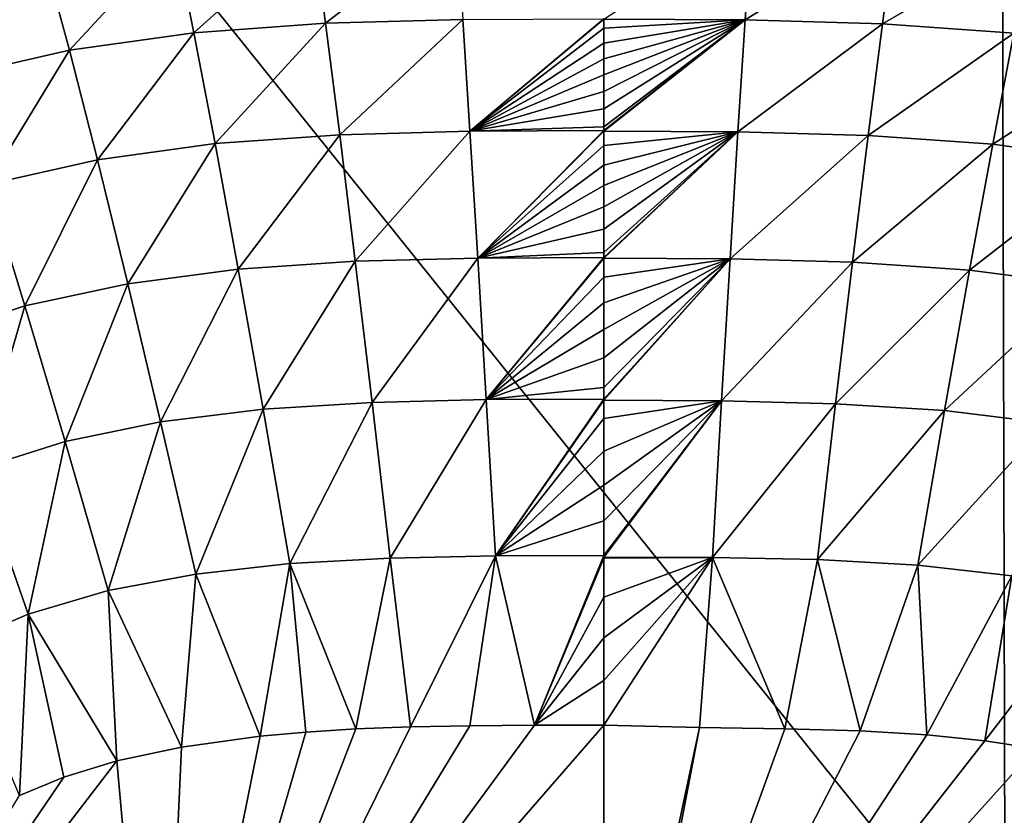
# Model space of a CAD drawing. Header units: metres. Extents: x -82 to 113, y -109 to 109.
# Tile 249 of 256: x -13.09 to -4.69, y 93.7 to 100.49. Entities that reach past the tile are written whole.
import ezdxf

# ---------------------------------------------------------------- set-up
doc = ezdxf.new("R2010")
doc.units = ezdxf.units.M
doc.layers.add('solid_20_382_013_XXX', color=7, linetype='CONTINUOUS')

msp = doc.modelspace()

# ---------------------------------------------------------------- linework, layer by layer
at = {"layer": 'solid_20_382_013_XXX'}
for points in [[(-4.687131, 92.192299, -22.700596), (-4.715219, 103.393425, -22.535793), (-13.597231, 103.287521, -22.65263)], [(-4.123296, 103.373566, -22.530018), (-4.715219, 103.393425, -22.535793), (-4.687131, 92.192299, -22.700596)], [(-4.687131, 92.192299, -22.700596), (-13.597231, 103.287521, -22.65263), (-13.58994, 91.607414, -22.789682)], [(-11.603527, 100.373909, -56.973835), (-11.769206, 101.196297, -56.320339), (-10.592895, 101.281792, -56.307304)], [(-10.481799, 100.454857, -56.961819), (-11.603527, 100.373909, -56.973835), (-10.592895, 101.281792, -56.307304)], [(-10.481799, 100.454857, -56.961819), (-10.592895, 101.281792, -56.307304), (-9.367638, 101.316055, -56.301022)], [(-9.311711, 100.487495, -56.95607), (-10.481799, 100.454857, -56.961819), (-9.367638, 101.316055, -56.301022)], [(-6.903742, 100.483688, -56.958614), (-8.107567, 100.489929, -56.957005), (-6.847719, 101.313858, -56.303078)], [(-6.903742, 100.483688, -56.958614), (-6.847719, 101.313858, -56.303078), (-5.622679, 101.279594, -56.309361)], [(-5.733965, 100.451057, -56.964359), (-6.903742, 100.483688, -56.958614), (-5.622679, 101.279594, -56.309361)], [(-5.733965, 100.451057, -56.964359), (-5.622679, 101.279594, -56.309361), (-4.446576, 101.19413, -56.322392)], [(-12.664966, 100.226105, -56.993401), (-12.884698, 101.03978, -56.341492), (-11.769206, 101.196297, -56.320339)], [(-11.603527, 100.373909, -56.973835), (-12.664966, 100.226105, -56.993401), (-11.769206, 101.196297, -56.320339)], [(-4.612537, 100.370148, -56.976364), (-5.733965, 100.451057, -56.964359), (-4.446576, 101.19413, -56.322392)], [(-13.658798, 99.999016, -57.020435), (-13.931875, 100.79911, -56.370728), (-12.884698, 101.03978, -56.341492)], [(-12.664966, 100.226105, -56.993401), (-13.658798, 99.999016, -57.020435), (-12.884698, 101.03978, -56.341492)], [(-10.360312, 99.503372, -57.500584), (-10.481799, 100.454857, -56.961819), (-9.311711, 100.487495, -56.95607)], [(-9.25044, 99.533829, -57.495621), (-10.360312, 99.503372, -57.500584), (-9.311711, 100.487495, -56.95607)], [(-9.25044, 99.533829, -57.495621), (-9.311711, 100.487495, -56.95607), (-8.107567, 100.493729, -56.954464)], [(-8.107567, 100.489929, -56.957005), (-9.25044, 99.533829, -57.495621), (-8.107567, 100.493729, -56.954464)], [(-8.107567, 100.489929, -56.957005), (-8.107567, 100.412704, -57.007771), (-9.25044, 99.533829, -57.495621)], [(-6.903742, 100.483688, -56.958614), (-8.107567, 100.412704, -57.007771), (-8.107567, 100.489929, -56.957005)], [(-6.903742, 100.483688, -56.958614), (-8.107567, 99.539818, -57.494225), (-8.107567, 99.572762, -57.478367)], [(-6.903742, 100.483688, -56.958614), (-8.107567, 99.534073, -57.496975), (-8.107567, 99.539818, -57.494225)], [(-6.903742, 100.483688, -56.958614), (-8.107567, 99.572762, -57.478367), (-8.107567, 99.726326, -57.402142)], [(-6.903742, 100.483688, -56.958614), (-8.107567, 99.726326, -57.402142), (-8.107567, 99.874023, -57.325047)], [(-6.903742, 100.483688, -56.958614), (-8.107567, 99.874023, -57.325047), (-8.107567, 100.015984, -57.247196)], [(-6.903742, 100.483688, -56.958614), (-8.107567, 100.015984, -57.247196), (-8.107567, 100.153008, -57.168312)], [(-6.903742, 100.483688, -56.958614), (-8.107567, 100.153008, -57.168312), (-8.107567, 100.285095, -57.088547)], [(-6.903742, 100.483688, -56.958614), (-8.107567, 100.285095, -57.088547), (-8.107567, 100.412704, -57.007771)], [(-6.965129, 99.528046, -57.498386), (-8.107567, 99.534073, -57.496975), (-6.903742, 100.483688, -56.958614)], [(-6.965129, 99.528046, -57.498386), (-6.903742, 100.483688, -56.958614), (-5.733965, 100.451057, -56.964359)], [(-11.422946, 99.428261, -57.511021), (-11.603527, 100.373909, -56.973835), (-10.481799, 100.454857, -56.961819)], [(-10.360312, 99.503372, -57.500584), (-11.422946, 99.428261, -57.511021), (-10.481799, 100.454857, -56.961819)], [(-8.107567, 100.412704, -57.007771), (-8.107567, 100.285095, -57.088547), (-9.25044, 99.533829, -57.495621)], [(-5.855679, 99.497612, -57.503342), (-6.965129, 99.528046, -57.498386), (-5.733965, 100.451057, -56.964359)], [(-5.855679, 99.497612, -57.503342), (-5.733965, 100.451057, -56.964359), (-4.612537, 100.370148, -56.976364)], [(-12.426525, 99.291397, -57.528061), (-12.664966, 100.226105, -56.993401), (-11.603527, 100.373909, -56.973835)], [(-11.422946, 99.428261, -57.511021), (-12.426525, 99.291397, -57.528061), (-11.603527, 100.373909, -56.973835)], [(-4.793452, 99.422554, -57.513767), (-5.855679, 99.497612, -57.503342), (-4.612537, 100.370148, -56.976364)], [(-4.793452, 99.422554, -57.513767), (-4.612537, 100.370148, -56.976364), (-3.551387, 100.222412, -56.995922)], [(-8.107567, 100.285095, -57.088547), (-8.107567, 100.153008, -57.168312), (-9.25044, 99.533829, -57.495621)], [(-13.36394, 99.081116, -57.551563), (-13.658798, 99.999016, -57.020435), (-12.664966, 100.226105, -56.993401)], [(-12.426525, 99.291397, -57.528061), (-13.36394, 99.081116, -57.551563), (-12.664966, 100.226105, -56.993401)], [(-8.107567, 100.153008, -57.168312), (-8.107567, 100.015984, -57.247196), (-9.25044, 99.533829, -57.495621)], [(-3.790262, 99.285782, -57.530788), (-4.793452, 99.422554, -57.513767), (-3.551387, 100.222412, -56.995922)], [(-8.107567, 100.015984, -57.247196), (-8.107567, 99.874023, -57.325047), (-9.25044, 99.533829, -57.495621)], [(-8.107567, 99.874023, -57.325047), (-8.107567, 99.726326, -57.402142), (-9.25044, 99.533829, -57.495621)], [(-8.107567, 99.726326, -57.402142), (-8.107567, 99.572762, -57.478367), (-9.25044, 99.533829, -57.495621)], [(-8.107567, 99.572762, -57.478367), (-8.107567, 99.539818, -57.494225), (-9.25044, 99.533829, -57.495621)], [(-11.226507, 98.357559, -57.946815), (-11.422946, 99.428261, -57.511021), (-10.360312, 99.503372, -57.500584)], [(-10.227764, 98.425346, -57.93853), (-11.226507, 98.357559, -57.946815), (-10.360312, 99.503372, -57.500584)], [(-10.227764, 98.425346, -57.93853), (-10.360312, 99.503372, -57.500584), (-9.25044, 99.533829, -57.495621)], [(-9.18348, 98.452881, -57.934639), (-10.227764, 98.425346, -57.93853), (-9.25044, 99.533829, -57.495621)], [(-9.18348, 98.452881, -57.934639), (-9.25044, 99.533829, -57.495621), (-8.107567, 99.539818, -57.494225)], [(-8.107567, 99.534073, -57.496975), (-9.18348, 98.452881, -57.934639), (-8.107567, 99.539818, -57.494225)], [(-8.107567, 99.534073, -57.496975), (-8.107567, 99.412903, -57.553753), (-9.18348, 98.452881, -57.934639)], [(-6.965129, 99.528046, -57.498386), (-8.107567, 99.412903, -57.553753), (-8.107567, 99.534073, -57.496975)], [(-6.965129, 99.528046, -57.498386), (-8.107567, 98.458549, -57.933502), (-8.107567, 98.499626, -57.919289)], [(-6.965129, 99.528046, -57.498386), (-8.107567, 98.450493, -57.936272), (-8.107567, 98.458549, -57.933502)], [(-6.965129, 99.528046, -57.498386), (-8.107567, 98.499626, -57.919289), (-8.107567, 98.698914, -57.847862)], [(-6.965129, 99.528046, -57.498386), (-8.107567, 98.698914, -57.847862), (-8.107567, 98.889534, -57.775505)], [(-6.965129, 99.528046, -57.498386), (-8.107567, 98.889534, -57.775505), (-8.107567, 99.071671, -57.702377)], [(-6.965129, 99.528046, -57.498386), (-8.107567, 99.071671, -57.702377), (-8.107567, 99.245872, -57.628494)], [(-6.965129, 99.528046, -57.498386), (-8.107567, 99.245872, -57.628494), (-8.107567, 99.412903, -57.553753)], [(-7.032221, 98.444763, -57.937428), (-8.107567, 98.450493, -57.936272), (-6.965129, 99.528046, -57.498386)], [(-7.032221, 98.444763, -57.937428), (-6.965129, 99.528046, -57.498386), (-5.855679, 99.497612, -57.503342)], [(-5.988489, 98.417252, -57.941311), (-7.032221, 98.444763, -57.937428), (-5.855679, 99.497612, -57.503342)], [(-5.988489, 98.417252, -57.941311), (-5.855679, 99.497612, -57.503342), (-4.793452, 99.422554, -57.513767)], [(-12.168203, 98.234009, -57.960423), (-12.426525, 99.291397, -57.528061), (-11.422946, 99.428261, -57.511021)], [(-11.226507, 98.357559, -57.946815), (-12.168203, 98.234009, -57.960423), (-11.422946, 99.428261, -57.511021)], [(-8.107567, 99.412903, -57.553753), (-8.107567, 99.245872, -57.628494), (-9.18348, 98.452881, -57.934639)], [(-4.990275, 98.349541, -57.949577), (-5.988489, 98.417252, -57.941311), (-4.793452, 99.422554, -57.513767)], [(-4.990275, 98.349541, -57.949577), (-4.793452, 99.422554, -57.513767), (-3.790262, 99.285782, -57.530788)], [(-13.046006, 98.043831, -57.979233), (-13.36394, 99.081116, -57.551563), (-12.426525, 99.291397, -57.528061)], [(-12.168203, 98.234009, -57.960423), (-13.046006, 98.043831, -57.979233), (-12.426525, 99.291397, -57.528061)], [(-8.107567, 99.245872, -57.628494), (-8.107567, 99.071671, -57.702377), (-9.18348, 98.452881, -57.934639)], [(-4.049083, 98.226112, -57.963154), (-4.990275, 98.349541, -57.949577), (-3.790262, 99.285782, -57.530788)], [(-13.046006, 98.043831, -57.979233), (-13.853733, 97.776825, -58.002995), (-13.36394, 99.081116, -57.551563)], [(-8.107567, 99.071671, -57.702377), (-8.107567, 98.889534, -57.775505), (-9.18348, 98.452881, -57.934639)], [(-8.107567, 98.889534, -57.775505), (-8.107567, 98.698914, -57.847862), (-9.18348, 98.452881, -57.934639)], [(-8.107567, 98.698914, -57.847862), (-8.107567, 98.499626, -57.919289), (-9.18348, 98.452881, -57.934639)], [(-8.107567, 98.499626, -57.919289), (-8.107567, 98.458549, -57.933502), (-9.18348, 98.452881, -57.934639)], [(-11.013414, 97.162666, -58.295979), (-11.226507, 98.357559, -57.946815), (-10.227764, 98.425346, -57.93853)], [(-10.08377, 97.221375, -58.290359), (-11.013414, 97.162666, -58.295979), (-10.227764, 98.425346, -57.93853)], [(-10.08377, 97.221375, -58.290359), (-10.227764, 98.425346, -57.93853), (-9.18348, 98.452881, -57.934639)], [(-9.11069, 97.244957, -58.287796), (-10.08377, 97.221375, -58.290359), (-9.18348, 98.452881, -57.934639)], [(-9.11069, 97.244957, -58.287796), (-9.18348, 98.452881, -57.934639), (-8.107567, 98.458549, -57.933502)], [(-8.107567, 98.450493, -57.936272), (-9.11069, 97.244957, -58.287796), (-8.107567, 98.458549, -57.933502)], [(-8.107567, 98.450493, -57.936272), (-8.107567, 98.290634, -57.989906), (-9.11069, 97.244957, -58.287796)], [(-7.032221, 98.444763, -57.937428), (-8.107567, 98.290634, -57.989906), (-8.107567, 98.450493, -57.936272)], [(-7.032221, 98.444763, -57.937428), (-8.107567, 97.25016, -58.286972), (-8.107567, 97.34893, -58.26215)], [(-7.032221, 98.444763, -57.937428), (-8.107567, 97.239372, -58.289642), (-8.107567, 97.25016, -58.286972)], [(-7.032221, 98.444763, -57.937428), (-8.107567, 97.34893, -58.26215), (-8.107567, 97.601334, -58.19577)], [(-7.032221, 98.444763, -57.937428), (-8.107567, 97.601334, -58.19577), (-8.107567, 97.842178, -58.128181)], [(-7.032221, 98.444763, -57.937428), (-8.107567, 97.842178, -58.128181), (-8.107567, 98.071671, -58.059563)], [(-7.032221, 98.444763, -57.937428), (-8.107567, 98.071671, -58.059563), (-8.107567, 98.290634, -57.989906)], [(-7.105159, 97.234154, -58.29047), (-8.107567, 97.239372, -58.289642), (-7.032221, 98.444763, -57.937428)], [(-7.105159, 97.234154, -58.29047), (-7.032221, 98.444763, -57.937428), (-5.988489, 98.417252, -57.941311)], [(-6.132775, 97.210617, -58.293022), (-7.105159, 97.234154, -58.29047), (-5.988489, 98.417252, -57.941311)], [(-6.132775, 97.210617, -58.293022), (-5.988489, 98.417252, -57.941311), (-4.990275, 98.349541, -57.949577)], [(-11.888552, 97.054932, -58.305382), (-12.168203, 98.234009, -57.960423), (-11.226507, 98.357559, -57.946815)], [(-11.013414, 97.162666, -58.295979), (-11.888552, 97.054932, -58.305382), (-11.226507, 98.357559, -57.946815)], [(-5.2038, 97.152008, -58.298615), (-6.132775, 97.210617, -58.293022), (-4.990275, 98.349541, -57.949577)], [(-5.2038, 97.152008, -58.298615), (-4.990275, 98.349541, -57.949577), (-4.049083, 98.226112, -57.963154)], [(-12.702623, 96.888123, -58.318584), (-13.046006, 98.043831, -57.979233), (-12.168203, 98.234009, -57.960423)], [(-11.888552, 97.054932, -58.305382), (-12.702623, 96.888123, -58.318584), (-12.168203, 98.234009, -57.960423)], [(-8.107567, 98.290634, -57.989906), (-8.107567, 98.071671, -58.059563), (-9.11069, 97.244957, -58.287796)], [(-4.329298, 97.044434, -58.30798), (-5.2038, 97.152008, -58.298615), (-4.049083, 98.226112, -57.963154)], [(-8.107567, 98.071671, -58.059563), (-8.107567, 97.842178, -58.128181), (-9.11069, 97.244957, -58.287796)], [(-13.449705, 96.652763, -58.335499), (-13.853733, 97.776825, -58.002995), (-13.046006, 98.043831, -57.979233)], [(-12.702623, 96.888123, -58.318584), (-13.449705, 96.652763, -58.335499), (-13.046006, 98.043831, -57.979233)], [(-8.107567, 97.842178, -58.128181), (-8.107567, 97.601334, -58.19577), (-9.11069, 97.244957, -58.287796)], [(-8.107567, 97.601334, -58.19577), (-8.107567, 97.34893, -58.26215), (-9.11069, 97.244957, -58.287796)], [(-8.107567, 97.34893, -58.26215), (-8.107567, 97.25016, -58.286972), (-9.11069, 97.244957, -58.287796)], [(-10.784958, 95.846375, -58.573463), (-11.013414, 97.162666, -58.295979), (-10.08377, 97.221375, -58.290359)], [(-9.929438, 95.894455, -58.570744), (-10.784958, 95.846375, -58.573463), (-10.08377, 97.221375, -58.290359)], [(-9.929438, 95.894455, -58.570744), (-10.08377, 97.221375, -58.290359), (-9.11069, 97.244957, -58.287796)], [(-9.032701, 95.91317, -58.569599), (-9.929438, 95.894455, -58.570744), (-9.11069, 97.244957, -58.287796)], [(-9.032701, 95.91317, -58.569599), (-9.11069, 97.244957, -58.287796), (-8.107567, 97.25016, -58.286972)], [(-8.107567, 97.239372, -58.289642), (-9.032701, 95.91317, -58.569599), (-8.107567, 97.25016, -58.286972)], [(-8.107567, 97.239372, -58.289642), (-8.107567, 97.084274, -58.327278), (-9.032701, 95.91317, -58.569599)], [(-7.105159, 97.234154, -58.29047), (-8.107567, 97.084274, -58.327278), (-8.107567, 97.239372, -58.289642)], [(-7.105159, 97.234154, -58.29047), (-8.107567, 95.916603, -58.569317), (-8.107567, 96.211884, -58.514244)], [(-7.105159, 97.234154, -58.29047), (-8.107567, 95.902634, -58.571831), (-8.107567, 95.916603, -58.569317)], [(-7.105159, 97.234154, -58.29047), (-8.107567, 96.211884, -58.514244), (-8.107567, 96.516212, -58.453411)], [(-7.105159, 97.234154, -58.29047), (-8.107567, 96.516212, -58.453411), (-8.107567, 96.806816, -58.391071)], [(-7.105159, 97.234154, -58.29047), (-8.107567, 96.806816, -58.391071), (-8.107567, 97.084274, -58.327278)], [(-7.183291, 95.899368, -58.572083), (-8.107567, 95.902634, -58.571831), (-7.105159, 97.234154, -58.29047)], [(-7.183291, 95.899368, -58.572083), (-7.105159, 97.234154, -58.29047), (-6.132775, 97.210617, -58.293022)], [(-6.287393, 95.880707, -58.573215), (-7.183291, 95.899368, -58.572083), (-6.132775, 97.210617, -58.293022)], [(-6.287393, 95.880707, -58.573215), (-6.132775, 97.210617, -58.293022), (-5.2038, 97.152008, -58.298615)], [(-11.588667, 95.756721, -58.578274), (-11.888552, 97.054932, -58.305382), (-11.013414, 97.162666, -58.295979)], [(-10.784958, 95.846375, -58.573463), (-11.588667, 95.756721, -58.578274), (-11.013414, 97.162666, -58.295979)], [(-5.432681, 95.832756, -58.575905), (-6.287393, 95.880707, -58.573215), (-5.2038, 97.152008, -58.298615)], [(-5.432681, 95.832756, -58.575905), (-5.2038, 97.152008, -58.298615), (-4.329298, 97.044434, -58.30798)], [(-12.334284, 95.616302, -58.585419), (-12.702623, 96.888123, -58.318584), (-11.888552, 97.054932, -58.305382)], [(-11.588667, 95.756721, -58.578274), (-12.334284, 95.616302, -58.585419), (-11.888552, 97.054932, -58.305382)], [(-8.107567, 97.084274, -58.327278), (-8.107567, 96.806816, -58.391071), (-9.032701, 95.91317, -58.569599)], [(-4.629744, 95.743301, -58.580666), (-5.432681, 95.832756, -58.575905), (-4.329298, 97.044434, -58.30798)], [(-13.016136, 95.41642, -58.595112), (-13.449705, 96.652763, -58.335499), (-12.702623, 96.888123, -58.318584)], [(-12.334284, 95.616302, -58.585419), (-13.016136, 95.41642, -58.595112), (-12.702623, 96.888123, -58.318584)], [(-8.107567, 96.806816, -58.391071), (-8.107567, 96.516212, -58.453411), (-9.032701, 95.91317, -58.569599)], [(-13.016136, 95.41642, -58.595112), (-13.631146, 95.150887, -58.607445), (-13.449705, 96.652763, -58.335499)], [(-8.107567, 96.516212, -58.453411), (-8.107567, 96.211884, -58.514244), (-9.032701, 95.91317, -58.569599)], [(-8.107567, 96.211884, -58.514244), (-8.107567, 95.916603, -58.569317), (-9.032701, 95.91317, -58.569599)], [(-10.22395, 94.436386, -58.792873), (-10.784958, 95.846375, -58.573463), (-9.929438, 95.894455, -58.570744)], [(-9.758155, 94.453751, -58.792873), (-10.22395, 94.436386, -58.792873), (-9.929438, 95.894455, -58.570744)], [(-9.758155, 94.453751, -58.792873), (-9.929438, 95.894455, -58.570744), (-9.032701, 95.91317, -58.569599)], [(-9.251049, 94.463364, -58.792976), (-9.758155, 94.453751, -58.792873), (-9.032701, 95.91317, -58.569599)], [(-8.701016, 94.467796, -58.793007), (-9.251049, 94.463364, -58.792976), (-9.032701, 95.91317, -58.569599)], [(-8.701016, 94.467796, -58.793007), (-9.032701, 95.91317, -58.569599), (-8.107567, 95.916603, -58.569317)], [(-8.107567, 95.902634, -58.571831), (-8.701016, 94.467796, -58.793007), (-8.107567, 95.916603, -58.569317)], [(-8.107567, 95.902634, -58.571831), (-8.107567, 95.893448, -58.573483), (-8.701016, 94.467796, -58.793007)], [(-8.107567, 95.893448, -58.573483), (-8.107567, 95.560478, -58.631062), (-8.701016, 94.467796, -58.793007)], [(-7.183291, 95.899368, -58.572083), (-8.107567, 95.893448, -58.573483), (-8.107567, 95.902634, -58.571831)], [(-7.183291, 95.899368, -58.572083), (-8.107567, 94.470306, -58.792801), (-8.107567, 94.849251, -58.740849)], [(-7.183291, 95.899368, -58.572083), (-7.293789, 94.449669, -58.795223), (-8.107567, 94.470306, -58.792801)], [(-7.183291, 95.899368, -58.572083), (-8.107567, 94.849251, -58.740849), (-8.107567, 95.212517, -58.686897)], [(-7.183291, 95.899368, -58.572083), (-8.107567, 95.212517, -58.686897), (-8.107567, 95.560478, -58.631062)], [(-7.183291, 95.899368, -58.572083), (-8.107567, 95.560478, -58.631062), (-8.107567, 95.893448, -58.573483)], [(-7.183291, 95.899368, -58.572083), (-6.566678, 94.438454, -58.795254), (-7.293789, 94.449669, -58.795223)], [(-6.287393, 95.880707, -58.573215), (-6.566678, 94.438454, -58.795254), (-7.183291, 95.899368, -58.572083)], [(-6.287393, 95.880707, -58.573215), (-5.922169, 94.420067, -58.794556), (-6.566678, 94.438454, -58.795254)], [(-5.432681, 95.832756, -58.575905), (-5.922169, 94.420067, -58.794556), (-6.287393, 95.880707, -58.573215)], [(-11.037808, 94.375435, -58.79335), (-11.588667, 95.756721, -58.578274), (-10.784958, 95.846375, -58.573463)], [(-10.649749, 94.410225, -58.793026), (-11.037808, 94.375435, -58.79335), (-10.784958, 95.846375, -58.573463)], [(-10.22395, 94.436386, -58.792873), (-10.649749, 94.410225, -58.793026), (-10.784958, 95.846375, -58.573463)], [(-5.432681, 95.832756, -58.575905), (-5.356072, 94.386696, -58.793972), (-5.922169, 94.420067, -58.794556)], [(-4.629744, 95.743301, -58.580666), (-5.356072, 94.386696, -58.793972), (-5.432681, 95.832756, -58.575905)], [(-11.710198, 94.282478, -58.794636), (-12.334284, 95.616302, -58.585419), (-11.588667, 95.756721, -58.578274)], [(-11.037808, 94.375435, -58.79335), (-11.710198, 94.282478, -58.794636), (-11.588667, 95.756721, -58.578274)], [(-4.629744, 95.743301, -58.580666), (-4.861057, 94.336449, -58.793957), (-5.356072, 94.386696, -58.793972)], [(-3.88486, 95.603188, -58.587753), (-4.861057, 94.336449, -58.793957), (-4.629744, 95.743301, -58.580666)], [(-12.259864, 94.163918, -58.79681), (-13.016136, 95.41642, -58.595112), (-12.334284, 95.616302, -58.585419)], [(-11.710198, 94.282478, -58.794636), (-12.259864, 94.163918, -58.79681), (-12.334284, 95.616302, -58.585419)], [(-8.107567, 95.560478, -58.631062), (-8.107567, 95.212517, -58.686897), (-8.701016, 94.467796, -58.793007)], [(-3.88486, 95.603188, -58.587753), (-4.429895, 94.270493, -58.794659), (-4.861057, 94.336449, -58.793957)], [(-13.091511, 93.870338, -58.803703), (-13.631146, 95.150887, -58.607445), (-13.016136, 95.41642, -58.595112)], [(-12.711791, 94.025467, -58.799831), (-13.091511, 93.870338, -58.803703), (-13.016136, 95.41642, -58.595112)], [(-12.259864, 94.163918, -58.79681), (-12.711791, 94.025467, -58.799831), (-13.016136, 95.41642, -58.595112)], [(-8.107567, 95.212517, -58.686897), (-8.107567, 94.849251, -58.740849), (-8.701016, 94.467796, -58.793007)], [(-8.107567, 94.849251, -58.740849), (-8.107567, 94.470306, -58.792801), (-8.701016, 94.467796, -58.793007)], [(-11.896562, 90.112183, -59.170151), (-8.701016, 94.467796, -58.793007), (-8.107567, 94.470306, -58.792801)], [(-11.896562, 90.112183, -59.170151), (-8.107567, 94.470306, -58.792801), (-8.107568, 90.63105, -59.162682)], [(-11.896562, 90.112183, -59.170151), (-9.251049, 94.463364, -58.792976), (-8.701016, 94.467796, -58.793007)], [(-11.896562, 90.112183, -59.170151), (-9.758155, 94.453751, -58.792873), (-9.251049, 94.463364, -58.792976)], [(-11.896562, 90.112183, -59.170151), (-10.22395, 94.436386, -58.792873), (-9.758155, 94.453751, -58.792873)], [(-7.293789, 94.449669, -58.795223), (-8.107568, 90.63105, -59.162682), (-8.107567, 94.470306, -58.792801)], [(-7.293789, 94.449669, -58.795223), (-8.107568, 90.179077, -59.194252), (-8.107568, 90.63105, -59.162682)], [(-7.293789, 94.449669, -58.795223), (-6.566678, 94.438454, -58.795254), (-8.107568, 90.179077, -59.194252)], [(-6.566678, 94.438454, -58.795254), (-5.922169, 94.420067, -58.794556), (-8.107568, 90.179077, -59.194252)], [(-11.896562, 90.112183, -59.170151), (-10.649749, 94.410225, -58.793026), (-10.22395, 94.436386, -58.792873)], [(-11.896562, 90.112183, -59.170151), (-11.037808, 94.375435, -58.79335), (-10.649749, 94.410225, -58.793026)], [(-11.896562, 90.112183, -59.170151), (-11.710198, 94.282478, -58.794636), (-11.037808, 94.375435, -58.79335)], [(-5.922169, 94.420067, -58.794556), (-5.356072, 94.386696, -58.793972), (-8.107568, 90.179077, -59.194252)], [(-5.356072, 94.386696, -58.793972), (-4.861057, 94.336449, -58.793957), (-8.107568, 90.179077, -59.194252)], [(-11.896562, 90.112183, -59.170151), (-12.259864, 94.163918, -58.79681), (-11.710198, 94.282478, -58.794636)], [(-4.861057, 94.336449, -58.793957), (-4.429895, 94.270493, -58.794659), (-8.107568, 90.179077, -59.194252)], [(-4.429895, 94.270493, -58.794659), (-4.324236, 90.11219, -59.17028), (-8.107568, 90.179077, -59.194252)], [(-12.259864, 94.163918, -58.79681), (-15.367986, 90.119011, -58.961159), (-12.711791, 94.025467, -58.799831)], [(-11.896562, 90.112183, -59.170151), (-15.367986, 90.119011, -58.961159), (-12.259864, 94.163918, -58.79681)], [(-12.711791, 94.025467, -58.799831), (-15.367986, 90.119011, -58.961159), (-13.091511, 93.870338, -58.803703)]]:
    msp.add_3dface(points, dxfattribs=at)

doc.saveas('drawing.dxf')
